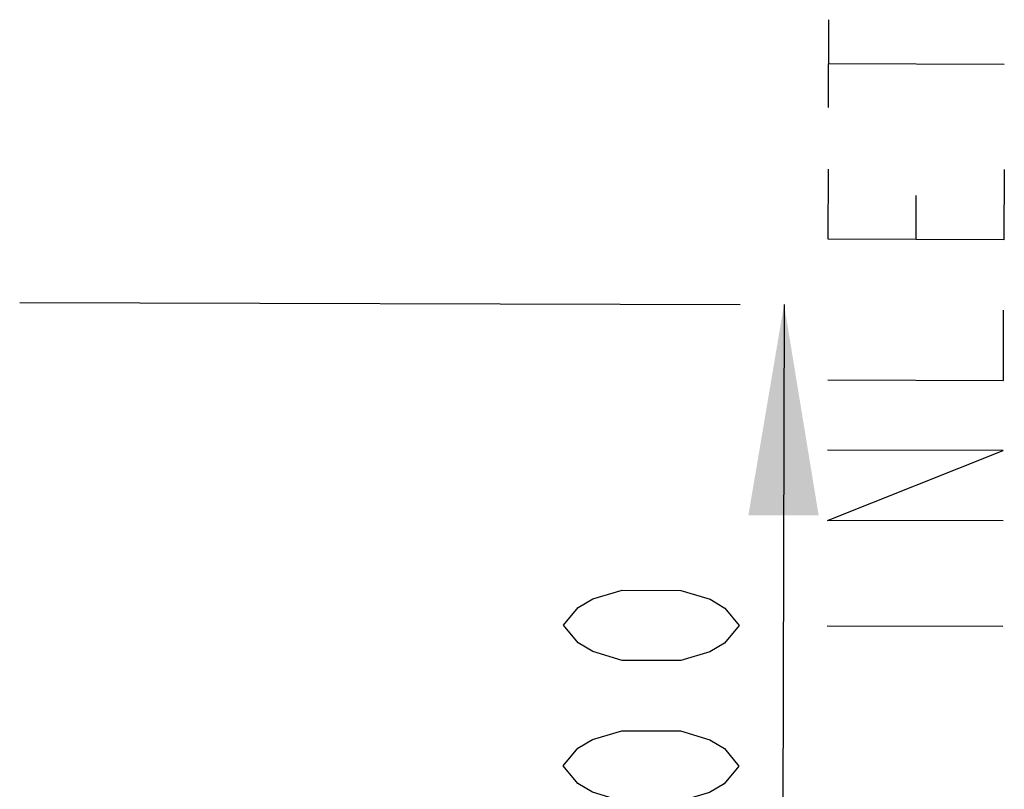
# Model space of a CAD drawing. Header units: inches. Extents: x 0 to 117, y 0 to 83.
# Tile 12 of 83: x 22.43 to 26.81, y 32.27 to 35.7. Entities that reach past the tile are written whole.
import ezdxf

# ---------------------------------------------------------------- set-up
doc = ezdxf.new("R2010")
doc.units = ezdxf.units.IN
doc.header["$LTSCALE"] = 6.431102
doc.header["$MEASUREMENT"] = 0
doc.layers.get('0').update_dxf_attribs({"linetype": 'CONTINUOUS'})
doc.styles.get("Standard").update_dxf_attribs({"font": 'txt', "width": 0.8})
doc.dimstyles.new('DIMSTYLE_1', dxfattribs={"dimtxt": 0.78125, "dimasz": 0.9375, "dimexe": 0.18, "dimexo": 0.0625, "dimgap": 0.09, "dimtad": 1, "dimdec": 0, "dimzin": 4, "dimdsep": 46, "dimtxsty": 'STANDARD', "dimblk": '_FILLED', "dimblk1": '_FILLED', "dimblk2": '_FILLED', "dimcen": 0.09, "dimadec": 0, "dimazin": 0, "dimtfac": 1, "dimtdec": 0, "dimtofl": 0, "dimtmove": 0, "dimatfit": 3, "dimldrblk": '_FILLED', "dimfxl": 1, "dimtolj": 1, "dimtzin": 4, "dimarcsym": 0})

# ---------------------------------------------------------------- blocks, each defined once
blk = doc.blocks.new('_FILLED')
at = {"color": 0, "linetype": 'BYBLOCK'}
blk.add_solid([(0, 0), (-1, 0.1667), (-1, -0.1667)], dxfattribs=at)
blk = doc.blocks.new('*D1')
at = {"color": 7, "linetype": 'CONTINUOUS'}
for p, q in [((22.4328, 34.4393), (25.6365, 34.4311)), ((25.8318, 34.4306), (25.8233, 31.1272)), ((25.8148, 27.8238), (25.8233, 31.1272)), ((23.3787, 27.8301), (25.6194, 27.8243))]:
    blk.add_line(p, q, dxfattribs=at)
at = {"color": 7, "linetype": 'CONTINUOUS', "xscale": 0.9375, "yscale": 0.9375, "zscale": 0.9375}
for p, rotation in [((25.8318, 34.4306), 89.8519492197), ((25.8148, 27.8238), 269.8519492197)]:
    blk.add_blockref('_FILLED', p, dxfattribs=dict(at, rotation=rotation))

msp = doc.modelspace()

# ---------------------------------------------------------------- linework, layer by layer
at = {"color": 7, "linetype": 'CONTINUOUS'}
for p, q in [((26.0294, 35.3064), (26.0304, 35.697)), ((26.0299, 35.5017), (26.8112, 35.4996)), ((26.4185, 34.7194), (26.419, 34.9147)), ((26.0234, 33.0017), (26.8047, 32.9997))]:
    msp.add_line(p, q, dxfattribs=at)
for points in [[(26.8099, 35.0309), (26.8091, 34.7184), (26.0279, 34.7204), (26.0287, 35.0329)], [(26.0263, 34.0954), (26.8075, 34.0934), (26.8083, 34.4059)], [(26.8059, 33.4684), (26.0247, 33.4704), (26.8067, 33.7809), (26.0255, 33.7829)], [(25.6328, 33.0027), (25.5675, 32.9247), (25.5023, 32.8858), (25.372, 32.8471), (25.1116, 32.8478), (24.9815, 32.8872), (24.9165, 32.9264), (24.8516, 33.0047), (24.9169, 33.0827), (24.9821, 33.1216), (25.1124, 33.1603), (25.3728, 33.1596), (25.5029, 33.1202), (25.5679, 33.081), (25.6328, 33.0027)], [(25.6312, 32.3777), (25.5659, 32.2997), (25.5007, 32.2608), (25.3704, 32.2221), (25.11, 32.2228), (24.9799, 32.2622), (24.9149, 32.3014), (24.85, 32.3797), (24.9153, 32.4577), (24.9805, 32.4966), (25.1108, 32.5353), (25.3712, 32.5346), (25.5013, 32.4952), (25.5663, 32.456), (25.6312, 32.3777)]]:
    msp.add_lwpolyline(points, dxfattribs=at)

# ---------------------------------------------------------------- dimensions: what is measured, and where the dimension line sits
dim = msp.add_linear_dim(base=(25.8318, 34.4306), p1=(23.3787, 27.8301), p2=(22.4328, 34.4393), angle=89.8519, text='MIN 200\\PAIR SPACE INLET', dimstyle='DIMSTYLE_1', dxfattribs=at)
dim.commit()
dim.dimension.update_dxf_attribs({"geometry": '*D1', "text_midpoint": (25.6223, 28.9402), "dimtype": 160})

doc.saveas('drawing.dxf')
